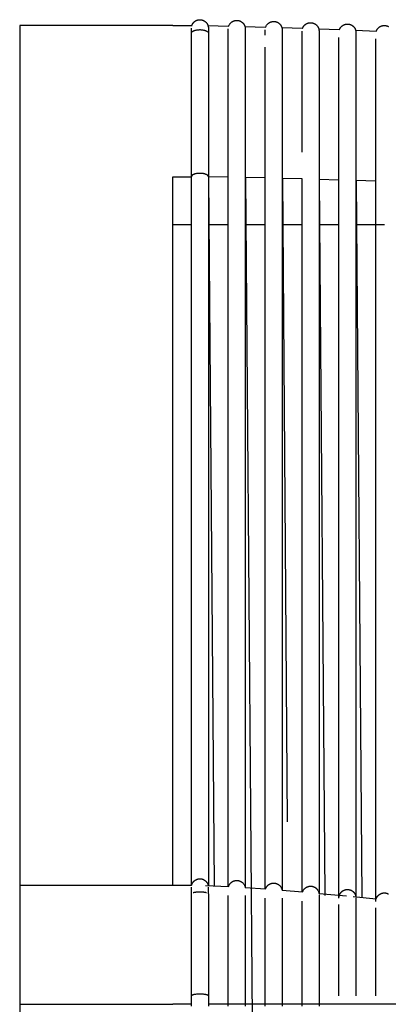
# Model space of a CAD drawing. Header units: millimetres. Extents: x 5000 to 6892, y 0 to 1693.
# Tile 29 of 49: x 5023 to 5153, y 1346 to 1693. Entities that reach past the tile are written whole.
import ezdxf

# ---------------------------------------------------------------- set-up
doc = ezdxf.new("R2010")
doc.units = ezdxf.units.MM
doc.layers.add('Make2D$Sichtbar$Kurven', color=7, linetype='Continuous', true_color=0x000000)

msp = doc.modelspace()

# ---------------------------------------------------------------- linework, layer by layer
at = {"layer": 'Make2D$Sichtbar$Kurven', "color": 18, "lineweight": -3, "true_color": 0x000000}
for points in [[(5077.31, 1690.83), (5023.31, 1690.83)], [(5023.31, 1690.83), (5023.31, 1641.23), (5023.31, 1387.83)], [(5077.31, 1690.83), (5084.11, 1690.83)], [(5083.81, 1689.88), (5083.81, 1689.88)], [(5083.81, 1688.07), (5083.81, 1689.83), (5083.81, 1689.87), (5083.81, 1689.88), (5083.81, 1689.88)], [(5083.97, 1690.83), (5083.98, 1690.88), (5084, 1690.93), (5084.02, 1690.98), (5084.04, 1691.03), (5084.07, 1691.1), (5084.1, 1691.16), (5084.13, 1691.23), (5084.17, 1691.29), (5084.2, 1691.36), (5084.24, 1691.42), (5084.28, 1691.48), (5084.31, 1691.54), (5084.36, 1691.6), (5084.4, 1691.66), (5084.44, 1691.72), (5084.49, 1691.77), (5084.53, 1691.83), (5084.58, 1691.88), (5084.63, 1691.94), (5084.68, 1691.99), (5084.73, 1692.04), (5084.78, 1692.09), (5084.84, 1692.14), (5084.89, 1692.18), (5084.95, 1692.23), (5085, 1692.27), (5085.06, 1692.32), (5085.12, 1692.36), (5085.18, 1692.4), (5085.24, 1692.44), (5085.31, 1692.47), (5085.37, 1692.51), (5085.43, 1692.54), (5085.5, 1692.58), (5085.56, 1692.61), (5085.63, 1692.64), (5085.7, 1692.67), (5085.77, 1692.69), (5085.84, 1692.72), (5085.91, 1692.74), (5085.98, 1692.76), (5086.05, 1692.78), (5086.12, 1692.8), (5086.19, 1692.81), (5086.27, 1692.83), (5086.34, 1692.84), (5086.41, 1692.85), (5086.49, 1692.86), (5086.57, 1692.87), (5086.64, 1692.87), (5086.72, 1692.88), (5086.8, 1692.88), (5086.87, 1692.88), (5086.95, 1692.88), (5087.03, 1692.87), (5087.1, 1692.86), (5087.18, 1692.86), (5087.25, 1692.85), (5087.33, 1692.83), (5087.4, 1692.82), (5087.47, 1692.81), (5087.55, 1692.79), (5087.62, 1692.77), (5087.69, 1692.75), (5087.76, 1692.73), (5087.83, 1692.7), (5087.9, 1692.68), (5087.97, 1692.65), (5088.03, 1692.62), (5088.1, 1692.59), (5088.16, 1692.56), (5088.23, 1692.52), (5088.29, 1692.49), (5088.35, 1692.45), (5088.42, 1692.41), (5088.48, 1692.38), (5088.54, 1692.33), (5088.59, 1692.29), (5088.65, 1692.25), (5088.71, 1692.2), (5088.76, 1692.16), (5088.82, 1692.11), (5088.87, 1692.06), (5088.92, 1692.01), (5088.97, 1691.96), (5089.02, 1691.91), (5089.07, 1691.85), (5089.12, 1691.8), (5089.16, 1691.74), (5089.21, 1691.69), (5089.25, 1691.63), (5089.29, 1691.57), (5089.33, 1691.51), (5089.37, 1691.45), (5089.41, 1691.39), (5089.44, 1691.32), (5089.48, 1691.26), (5089.51, 1691.19), (5089.54, 1691.13), (5089.57, 1691.06), (5089.6, 1690.99), (5089.62, 1690.92), (5089.65, 1690.86), (5089.67, 1690.79), (5089.69, 1690.72), (5089.71, 1690.64), (5089.73, 1690.57), (5089.75, 1690.5), (5089.76, 1690.43), (5089.78, 1690.35), (5089.79, 1690.28), (5089.79, 1690.2), (5089.8, 1690.13), (5089.81, 1690.05), (5089.81, 1689.97), (5089.81, 1689.88)], [(5089.54, 1690.79), (5096.99, 1690.65)], [(5089.81, 1689.88), (5089.81, 1689.88)], [(5089.81, 1689.88), (5089.81, 1689.83), (5089.81, 1689.67), (5089.81, 1688.07)], [(5096.81, 1689.64), (5096.81, 1689.64)], [(5096.81, 1687.84), (5096.81, 1689.6), (5096.81, 1689.63), (5096.81, 1689.64)], [(5096.99, 1690.65), (5097.04, 1690.79), (5097.12, 1690.96), (5097.21, 1691.14), (5097.31, 1691.3), (5097.42, 1691.46), (5097.54, 1691.61), (5097.67, 1691.75), (5097.73, 1691.8), (5097.78, 1691.85), (5097.83, 1691.89), (5097.89, 1691.94), (5097.94, 1691.99), (5098, 1692.03), (5098.06, 1692.07), (5098.12, 1692.12), (5098.18, 1692.16), (5098.24, 1692.19), (5098.3, 1692.23), (5098.36, 1692.27), (5098.43, 1692.3), (5098.49, 1692.34), (5098.56, 1692.37), (5098.62, 1692.4), (5098.69, 1692.42), (5098.76, 1692.45), (5098.83, 1692.48), (5098.9, 1692.5), (5098.97, 1692.52), (5099.04, 1692.54), (5099.11, 1692.56), (5099.19, 1692.58), (5099.26, 1692.59), (5099.33, 1692.6), (5099.41, 1692.61), (5099.48, 1692.62), (5099.56, 1692.63), (5099.64, 1692.64), (5099.71, 1692.64), (5099.79, 1692.64), (5099.87, 1692.64), (5099.94, 1692.64), (5100.02, 1692.63), (5100.1, 1692.63), (5100.17, 1692.62), (5100.25, 1692.61), (5100.32, 1692.6), (5100.39, 1692.58), (5100.47, 1692.57), (5100.54, 1692.55), (5100.61, 1692.53), (5100.68, 1692.51), (5100.75, 1692.49), (5100.82, 1692.47), (5100.89, 1692.44), (5100.96, 1692.41), (5101.03, 1692.38), (5101.09, 1692.35), (5101.16, 1692.32), (5101.22, 1692.29), (5101.29, 1692.25), (5101.35, 1692.22), (5101.41, 1692.18), (5101.47, 1692.14), (5101.53, 1692.1), (5101.59, 1692.06), (5101.65, 1692.01), (5101.7, 1691.97), (5101.76, 1691.92), (5101.81, 1691.88), (5101.87, 1691.83), (5101.92, 1691.78), (5101.97, 1691.73), (5102.02, 1691.67), (5102.07, 1691.62), (5102.11, 1691.57), (5102.16, 1691.51), (5102.2, 1691.45), (5102.25, 1691.4), (5102.29, 1691.34), (5102.33, 1691.28), (5102.37, 1691.22), (5102.4, 1691.15), (5102.44, 1691.09), (5102.47, 1691.03), (5102.51, 1690.96), (5102.54, 1690.9), (5102.57, 1690.83), (5102.6, 1690.76), (5102.62, 1690.69), (5102.65, 1690.62), (5102.67, 1690.55), (5102.69, 1690.48), (5102.71, 1690.41), (5102.73, 1690.34), (5102.75, 1690.27), (5102.76, 1690.19), (5102.77, 1690.12), (5102.78, 1690.04), (5102.79, 1689.97), (5102.8, 1689.89), (5102.81, 1689.82), (5102.81, 1689.74), (5102.81, 1689.64), (5102.81, 1689.64)], [(5102.69, 1690.5), (5109.99, 1690.28)], [(5102.81, 1689.64), (5102.81, 1689.6), (5102.81, 1689.43), (5102.81, 1687.84)], [(5102.81, 1689.64), (5102.81, 1689.64), (5102.81, 1689.64), (5102.81, 1689.64), (5102.81, 1689.64), (5102.81, 1689.64)], [(5109.99, 1690.28), (5110.04, 1690.4), (5110.12, 1690.58), (5110.21, 1690.75), (5110.31, 1690.91), (5110.42, 1691.07), (5110.54, 1691.22), (5110.67, 1691.36), (5110.72, 1691.41), (5110.77, 1691.46), (5110.83, 1691.51), (5110.88, 1691.56), (5110.94, 1691.6), (5110.99, 1691.65), (5111.05, 1691.69), (5111.11, 1691.73), (5111.17, 1691.77), (5111.23, 1691.81), (5111.29, 1691.85), (5111.36, 1691.88), (5111.42, 1691.92), (5111.48, 1691.95), (5111.55, 1691.98), (5111.62, 1692.01), (5111.68, 1692.04), (5111.75, 1692.07), (5111.82, 1692.09), (5111.89, 1692.12), (5111.96, 1692.14), (5112.03, 1692.16), (5112.11, 1692.18), (5112.18, 1692.19), (5112.25, 1692.21), (5112.33, 1692.22), (5112.4, 1692.23), (5112.48, 1692.24), (5112.55, 1692.25), (5112.63, 1692.25), (5112.71, 1692.26), (5112.78, 1692.26), (5112.86, 1692.26), (5112.94, 1692.26), (5113.01, 1692.25), (5113.09, 1692.25), (5113.16, 1692.24), (5113.24, 1692.23), (5113.31, 1692.22), (5113.39, 1692.21), (5113.46, 1692.19), (5113.53, 1692.17), (5113.6, 1692.15), (5113.68, 1692.13), (5113.75, 1692.11), (5113.82, 1692.09), (5113.88, 1692.06), (5113.95, 1692.04), (5114.02, 1692.01), (5114.09, 1691.98), (5114.15, 1691.95), (5114.22, 1691.91), (5114.28, 1691.88), (5114.34, 1691.84), (5114.4, 1691.8), (5114.46, 1691.76), (5114.52, 1691.72), (5114.58, 1691.68), (5114.64, 1691.64), (5114.7, 1691.59), (5114.75, 1691.55), (5114.81, 1691.5), (5114.86, 1691.45), (5114.91, 1691.4), (5114.97, 1691.35), (5115.02, 1691.3), (5115.07, 1691.24), (5115.11, 1691.18), (5115.16, 1691.13), (5115.21, 1691.07), (5115.25, 1691.01), (5115.29, 1690.95), (5115.33, 1690.89), (5115.37, 1690.83), (5115.41, 1690.76), (5115.45, 1690.7), (5115.48, 1690.63), (5115.51, 1690.57), (5115.54, 1690.5), (5115.57, 1690.44), (5115.6, 1690.37), (5115.63, 1690.3), (5115.65, 1690.23), (5115.67, 1690.16), (5115.7, 1690.09), (5115.71, 1690.02), (5115.73, 1689.95), (5115.75, 1689.88), (5115.76, 1689.81), (5115.77, 1689.73), (5115.79, 1689.66), (5115.79, 1689.59), (5115.8, 1689.51), (5115.81, 1689.44), (5115.81, 1689.36), (5115.81, 1689.26), (5115.81, 1689.26), (5115.81, 1689.26), (5115.81, 1689.26), (5115.81, 1689.26)], [(5115.69, 1690.1), (5122.99, 1689.85)], [(5122.99, 1689.85), (5123.01, 1689.9), (5123.03, 1689.95), (5123.06, 1690), (5123.08, 1690.05), (5123.1, 1690.11), (5123.13, 1690.16), (5123.15, 1690.21), (5123.18, 1690.26), (5123.21, 1690.3), (5123.24, 1690.35), (5123.26, 1690.4), (5123.29, 1690.45), (5123.33, 1690.49), (5123.36, 1690.54), (5123.39, 1690.59), (5123.42, 1690.63), (5123.47, 1690.69), (5123.52, 1690.75), (5123.57, 1690.8), (5123.61, 1690.86), (5123.67, 1690.91), (5123.72, 1690.96), (5123.77, 1691.02), (5123.83, 1691.07), (5123.88, 1691.11), (5123.94, 1691.16), (5124, 1691.2), (5124.05, 1691.25), (5124.11, 1691.29), (5124.17, 1691.33), (5124.24, 1691.37), (5124.3, 1691.41), (5124.36, 1691.44), (5124.43, 1691.48), (5124.49, 1691.51), (5124.56, 1691.54), (5124.63, 1691.57), (5124.69, 1691.6), (5124.76, 1691.63), (5124.83, 1691.65), (5124.9, 1691.67), (5124.97, 1691.7), (5125.04, 1691.72), (5125.11, 1691.73), (5125.19, 1691.75), (5125.26, 1691.77), (5125.33, 1691.78), (5125.41, 1691.79), (5125.48, 1691.8), (5125.56, 1691.81), (5125.63, 1691.81), (5125.7, 1691.81), (5125.78, 1691.82), (5125.85, 1691.82), (5125.92, 1691.81), (5126, 1691.81), (5126.07, 1691.81), (5126.14, 1691.8), (5126.22, 1691.79), (5126.29, 1691.78), (5126.36, 1691.77), (5126.43, 1691.75), (5126.5, 1691.74), (5126.58, 1691.72), (5126.65, 1691.7), (5126.72, 1691.68), (5126.79, 1691.65), (5126.85, 1691.63), (5126.92, 1691.6), (5126.99, 1691.58), (5127.06, 1691.55), (5127.12, 1691.51), (5127.19, 1691.48), (5127.25, 1691.45), (5127.32, 1691.41), (5127.38, 1691.37), (5127.44, 1691.33), (5127.51, 1691.29), (5127.57, 1691.25), (5127.63, 1691.2), (5127.69, 1691.16), (5127.74, 1691.11), (5127.8, 1691.06), (5127.85, 1691.01), (5127.91, 1690.96), (5127.96, 1690.91), (5128.01, 1690.86), (5128.06, 1690.8), (5128.11, 1690.75), (5128.16, 1690.69), (5128.2, 1690.63), (5128.24, 1690.57), (5128.29, 1690.51), (5128.33, 1690.45), (5128.37, 1690.39), (5128.4, 1690.33), (5128.44, 1690.27), (5128.47, 1690.2), (5128.51, 1690.14), (5128.54, 1690.07), (5128.57, 1690), (5128.6, 1689.94), (5128.62, 1689.87), (5128.65, 1689.8), (5128.67, 1689.73), (5128.69, 1689.66), (5128.71, 1689.59), (5128.73, 1689.51), (5128.75, 1689.44), (5128.76, 1689.37), (5128.77, 1689.3), (5128.78, 1689.22), (5128.81, 1689.02), (5128.81, 1688.81), (5128.81, 1688.81), (5128.81, 1688.81), (5128.81, 1688.81), (5128.81, 1688.8), (5128.81, 1688.61), (5128.81, 1687.95), (5128.81, 1687.03)], [(5128.7, 1689.64), (5136, 1689.37)], [(5135.99, 1689.37), (5136.02, 1689.43), (5136.04, 1689.49), (5136.07, 1689.55), (5136.1, 1689.61), (5136.12, 1689.67), (5136.15, 1689.73), (5136.18, 1689.79), (5136.22, 1689.84), (5136.25, 1689.91), (5136.29, 1689.97), (5136.33, 1690.03), (5136.38, 1690.09), (5136.42, 1690.15), (5136.47, 1690.21), (5136.51, 1690.27), (5136.56, 1690.32), (5136.61, 1690.38), (5136.66, 1690.43), (5136.71, 1690.48), (5136.76, 1690.53), (5136.82, 1690.58), (5136.87, 1690.63), (5136.93, 1690.68), (5136.99, 1690.72), (5137.05, 1690.77), (5137.11, 1690.81), (5137.17, 1690.85), (5137.23, 1690.89), (5137.29, 1690.93), (5137.35, 1690.96), (5137.42, 1691), (5137.48, 1691.03), (5137.55, 1691.06), (5137.62, 1691.09), (5137.69, 1691.12), (5137.76, 1691.15), (5137.82, 1691.17), (5137.9, 1691.2), (5137.97, 1691.22), (5138.04, 1691.24), (5138.11, 1691.26), (5138.18, 1691.27), (5138.26, 1691.29), (5138.33, 1691.3), (5138.4, 1691.31), (5138.48, 1691.32), (5138.55, 1691.33), (5138.62, 1691.34), (5138.7, 1691.34), (5138.77, 1691.34), (5138.84, 1691.34), (5138.92, 1691.34), (5138.99, 1691.34), (5139.06, 1691.33), (5139.13, 1691.32), (5139.21, 1691.32), (5139.28, 1691.31), (5139.35, 1691.29), (5139.42, 1691.28), (5139.49, 1691.26), (5139.57, 1691.25), (5139.64, 1691.23), (5139.71, 1691.21), (5139.78, 1691.18), (5139.85, 1691.16), (5139.91, 1691.13), (5139.98, 1691.1), (5140.05, 1691.07), (5140.12, 1691.04), (5140.18, 1691.01), (5140.25, 1690.97), (5140.31, 1690.94), (5140.38, 1690.9), (5140.44, 1690.86), (5140.5, 1690.82), (5140.56, 1690.78), (5140.62, 1690.73), (5140.68, 1690.69), (5140.74, 1690.64), (5140.8, 1690.59), (5140.85, 1690.54), (5140.9, 1690.49), (5140.95, 1690.44), (5141.01, 1690.39), (5141.05, 1690.33), (5141.1, 1690.28), (5141.15, 1690.22), (5141.19, 1690.17), (5141.24, 1690.11), (5141.28, 1690.05), (5141.32, 1689.99), (5141.36, 1689.93), (5141.4, 1689.86), (5141.43, 1689.8), (5141.47, 1689.73), (5141.5, 1689.67), (5141.53, 1689.6), (5141.56, 1689.54), (5141.59, 1689.47), (5141.62, 1689.4), (5141.65, 1689.33), (5141.67, 1689.26), (5141.69, 1689.19), (5141.71, 1689.11), (5141.76, 1688.91), (5141.79, 1688.71), (5141.81, 1688.51), (5141.81, 1688.34), (5141.81, 1688.34), (5141.81, 1688.33), (5141.81, 1688.32), (5141.81, 1688.28), (5141.81, 1688.25), (5141.81, 1688.23), (5141.81, 1688.13), (5141.81, 1687.48), (5141.81, 1686.56)], [(5149, 1688.88), (5149.05, 1689.02), (5149.08, 1689.09), (5149.11, 1689.16), (5149.14, 1689.22), (5149.18, 1689.29), (5149.21, 1689.35), (5149.25, 1689.42), (5149.29, 1689.48), (5149.33, 1689.54), (5149.37, 1689.6), (5149.42, 1689.66), (5149.46, 1689.72), (5149.51, 1689.77), (5149.56, 1689.83), (5149.6, 1689.88), (5149.65, 1689.94), (5149.71, 1689.99), (5149.76, 1690.04), (5149.81, 1690.09), (5149.87, 1690.14), (5149.92, 1690.18), (5149.98, 1690.23), (5150.04, 1690.27), (5150.1, 1690.32), (5150.16, 1690.36), (5150.22, 1690.4), (5150.29, 1690.43), (5150.35, 1690.47), (5150.41, 1690.51), (5150.48, 1690.54), (5150.55, 1690.57), (5150.62, 1690.6), (5150.68, 1690.63), (5150.75, 1690.66), (5150.82, 1690.68), (5150.89, 1690.71), (5150.97, 1690.73), (5151.04, 1690.75), (5151.11, 1690.77), (5151.18, 1690.78), (5151.25, 1690.8), (5151.32, 1690.81), (5151.4, 1690.82), (5151.47, 1690.83), (5151.54, 1690.84), (5151.62, 1690.85), (5151.69, 1690.85), (5151.76, 1690.85), (5151.83, 1690.85), (5151.91, 1690.85), (5151.98, 1690.85), (5152.05, 1690.84), (5152.13, 1690.84), (5152.2, 1690.83), (5152.27, 1690.82), (5152.34, 1690.8), (5152.42, 1690.79), (5152.49, 1690.77), (5152.56, 1690.76), (5152.63, 1690.74), (5152.7, 1690.72), (5152.77, 1690.69), (5152.84, 1690.67), (5152.91, 1690.64), (5152.98, 1690.61), (5153.05, 1690.58), (5153.12, 1690.55), (5153.18, 1690.52), (5153.25, 1690.49)], [(5083.81, 1683.74), (5083.81, 1688.07)], [(5089.56, 1688.54), (5089.54, 1688.56), (5089.52, 1688.58), (5089.49, 1688.6), (5089.47, 1688.62), (5089.44, 1688.64), (5089.42, 1688.66), (5089.39, 1688.67), (5089.36, 1688.69), (5089.33, 1688.71), (5089.3, 1688.73), (5089.23, 1688.77), (5089.16, 1688.8), (5089.09, 1688.84), (5089.02, 1688.87), (5088.94, 1688.9), (5088.86, 1688.93), (5088.77, 1688.96), (5088.69, 1688.99), (5088.6, 1689.02), (5088.51, 1689.05), (5088.41, 1689.07), (5088.32, 1689.09), (5088.22, 1689.11), (5088.02, 1689.15), (5087.82, 1689.18), (5087.61, 1689.21), (5087.41, 1689.23), (5087.21, 1689.24), (5087.01, 1689.25), (5086.81, 1689.25), (5086.62, 1689.25), (5086.42, 1689.24), (5086.21, 1689.23), (5086.01, 1689.21), (5085.81, 1689.18), (5085.6, 1689.15), (5085.41, 1689.11), (5085.31, 1689.09), (5085.21, 1689.07), (5085.12, 1689.05), (5085.03, 1689.02), (5084.94, 1688.99), (5084.85, 1688.96), (5084.77, 1688.93), (5084.68, 1688.9), (5084.61, 1688.87), (5084.53, 1688.84), (5084.46, 1688.8), (5084.39, 1688.77), (5084.33, 1688.73), (5084.3, 1688.71), (5084.27, 1688.69), (5084.24, 1688.67), (5084.21, 1688.66), (5084.18, 1688.64), (5084.15, 1688.62), (5084.13, 1688.6), (5084.11, 1688.58), (5084.08, 1688.56), (5084.06, 1688.54)], [(5089.81, 1688.07), (5089.81, 1683.74)], [(5096.81, 1683.51), (5096.81, 1687.84)], [(5102.81, 1687.84), (5102.81, 1683.51)], [(5109.81, 1687.47), (5109.81, 1689.05), (5109.81, 1689.22), (5109.81, 1689.26)], [(5115.81, 1689.26), (5115.81, 1689.05), (5115.81, 1688.39), (5115.81, 1687.46)], [(5115.81, 1687.46), (5115.81, 1683.15)], [(5122.81, 1687.03), (5122.81, 1688.82), (5122.81, 1688.82)], [(5122.81, 1646.17), (5122.81, 1687.03)], [(5128.81, 1687.03), (5128.81, 1646.17)], [(5135.81, 1645.75), (5135.81, 1686.56)], [(5141.7, 1689.16), (5149, 1688.88)], [(5141.81, 1688.32), (5141.81, 1688.32)], [(5141.81, 1686.56), (5141.81, 1645.75)], [(5148.81, 1635.84), (5148.81, 1686.08)], [(5083.81, 1637.55), (5083.81, 1683.74)], [(5089.81, 1683.74), (5089.81, 1637.55)], [(5096.81, 1637.37), (5096.81, 1683.51)], [(5102.81, 1683.51), (5102.81, 1637.37)], [(5109.81, 1637.06), (5109.81, 1683.15)], [(5115.81, 1683.15), (5115.81, 1637.06)], [(5083.81, 1654.23), (5083.81, 1671.07)], [(5096.81, 1671.07), (5096.81, 1671.07)], [(5148.81, 1654.23), (5148.81, 1671.07)], [(5128.81, 1646.17), (5128.81, 1636.69)], [(5135.81, 1636.27), (5135.81, 1645.75)], [(5141.81, 1645.75), (5141.81, 1636.27)], [(5077.31, 1637.56), (5083.81, 1637.56)], [(5077.31, 1387.83), (5077.31, 1636.64), (5077.31, 1637.56)], [(5089.81, 1637.55), (5089.81, 1637.57), (5089.81, 1637.58), (5089.81, 1637.59), (5089.81, 1637.61), (5089.81, 1637.62), (5089.81, 1637.63), (5089.8, 1637.65), (5089.8, 1637.66), (5089.8, 1637.67), (5089.79, 1637.69), (5089.79, 1637.7), (5089.78, 1637.72), (5089.78, 1637.73), (5089.77, 1637.74), (5089.77, 1637.76), (5089.76, 1637.77), (5089.76, 1637.78), (5089.75, 1637.8), (5089.74, 1637.81), (5089.73, 1637.83), (5089.72, 1637.84), (5089.72, 1637.85), (5089.71, 1637.87), (5089.7, 1637.88), (5089.69, 1637.89), (5089.68, 1637.91), (5089.66, 1637.92), (5089.65, 1637.94), (5089.64, 1637.95), (5089.63, 1637.96), (5089.61, 1637.98), (5089.6, 1637.99), (5089.59, 1638), (5089.57, 1638.02), (5089.54, 1638.05), (5089.51, 1638.07), (5089.48, 1638.1), (5089.44, 1638.13), (5089.4, 1638.15), (5089.36, 1638.18), (5089.32, 1638.2), (5089.28, 1638.23), (5089.24, 1638.25), (5089.19, 1638.28), (5089.14, 1638.3), (5089.09, 1638.33), (5089.04, 1638.35), (5088.99, 1638.37), (5088.93, 1638.39), (5088.82, 1638.44), (5088.7, 1638.48), (5088.58, 1638.51), (5088.45, 1638.55), (5088.32, 1638.58), (5088.19, 1638.61), (5088.05, 1638.63), (5087.92, 1638.66), (5087.78, 1638.68), (5087.64, 1638.69), (5087.5, 1638.71), (5087.36, 1638.72), (5087.22, 1638.73), (5087.08, 1638.74), (5086.95, 1638.74), (5086.81, 1638.74), (5086.68, 1638.74), (5086.54, 1638.74), (5086.41, 1638.73), (5086.27, 1638.72), (5086.13, 1638.71), (5085.99, 1638.69), (5085.85, 1638.68), (5085.71, 1638.66), (5085.57, 1638.63), (5085.43, 1638.61), (5085.3, 1638.58), (5085.17, 1638.55), (5085.04, 1638.51), (5084.92, 1638.48), (5084.8, 1638.44), (5084.69, 1638.39), (5084.64, 1638.37), (5084.58, 1638.35), (5084.53, 1638.33), (5084.48, 1638.3), (5084.44, 1638.28), (5084.39, 1638.25), (5084.34, 1638.23), (5084.3, 1638.2), (5084.26, 1638.18), (5084.22, 1638.15), (5084.18, 1638.13), (5084.15, 1638.1), (5084.11, 1638.07), (5084.08, 1638.05), (5084.05, 1638.02), (5084.04, 1638), (5084.02, 1637.99), (5084.01, 1637.98), (5084, 1637.96), (5083.98, 1637.95), (5083.97, 1637.94), (5083.96, 1637.92), (5083.95, 1637.91), (5083.94, 1637.89), (5083.93, 1637.88), (5083.92, 1637.87), (5083.91, 1637.85), (5083.9, 1637.84), (5083.89, 1637.83), (5083.88, 1637.81), (5083.88, 1637.8), (5083.87, 1637.78), (5083.86, 1637.77), (5083.86, 1637.76), (5083.85, 1637.74), (5083.84, 1637.73), (5083.84, 1637.72), (5083.84, 1637.7), (5083.83, 1637.69), (5083.83, 1637.67), (5083.82, 1637.66), (5083.82, 1637.65), (5083.82, 1637.63), (5083.82, 1637.62), (5083.82, 1637.61), (5083.81, 1637.59), (5083.81, 1637.58), (5083.81, 1637.57), (5083.81, 1637.55)], [(5083.81, 1633.23), (5083.81, 1637.55)], [(5089.81, 1637.55), (5089.81, 1633.23)], [(5096.81, 1637.43), (5089.81, 1637.53)], [(5089.87, 1637.53), (5091.8, 1387.64)], [(5096.81, 1633.05), (5096.81, 1637.37)], [(5102.81, 1637.37), (5102.81, 1633.05)], [(5109.81, 1637.14), (5102.81, 1637.31)], [(5102.87, 1637.31), (5105.21, 1340.36)], [(5109.81, 1632.74), (5109.81, 1637.06)], [(5115.81, 1637.06), (5115.81, 1632.74)], [(5122.81, 1636.78), (5115.81, 1636.98)], [(5115.87, 1636.98), (5117.6, 1410.21)], [(5122.81, 1636.69), (5122.81, 1636.78)], [(5122.81, 1595.73), (5122.81, 1636.69)], [(5128.81, 1636.69), (5128.81, 1595.73)], [(5135.81, 1636.37), (5128.81, 1636.59)], [(5128.88, 1636.59), (5130.83, 1384.25)], [(5135.81, 1595.36), (5135.81, 1636.27)], [(5141.81, 1636.27), (5141.81, 1595.35)], [(5148.81, 1635.94), (5141.81, 1636.17)], [(5141.88, 1636.17), (5143.83, 1383.52)], [(5148.81, 1382.2), (5148.81, 1635.84)], [(5083.81, 1387.83), (5083.81, 1633.23)], [(5089.81, 1633.23), (5089.81, 1387.72)], [(5096.81, 1387.39), (5096.81, 1633.05)], [(5102.81, 1633.05), (5102.81, 1387.01)], [(5109.81, 1386.5), (5109.81, 1632.74)], [(5115.81, 1632.74), (5115.81, 1386.02)], [(5083.81, 1620.56), (5077.31, 1620.56)], [(5096.81, 1620.56), (5089.96, 1620.56)], [(5109.81, 1620.56), (5102.96, 1620.56)], [(5122.81, 1620.56), (5115.96, 1620.56)], [(5135.81, 1620.56), (5128.96, 1620.56)], [(5151.81, 1620.56), (5141.96, 1620.56)], [(5122.81, 1385.43), (5122.81, 1595.73)], [(5128.81, 1595.73), (5128.81, 1384.9)], [(5135.81, 1383.4), (5135.81, 1595.36)], [(5141.81, 1595.35), (5141.81, 1383.71)], [(5023.31, 1387.83), (5023.31, 1346.03)], [(5077.31, 1387.83), (5023.31, 1387.83)], [(5083.91, 1387.83), (5077.31, 1387.83)], [(5083.88, 1387.83), (5083.9, 1387.9), (5083.91, 1387.97), (5083.93, 1388.03), (5083.95, 1388.1), (5083.97, 1388.16), (5084, 1388.23), (5084.02, 1388.29), (5084.05, 1388.35), (5084.08, 1388.42), (5084.11, 1388.49), (5084.14, 1388.55), (5084.17, 1388.62), (5084.21, 1388.68), (5084.25, 1388.74), (5084.28, 1388.8), (5084.32, 1388.86), (5084.36, 1388.92), (5084.41, 1388.98), (5084.45, 1389.04), (5084.5, 1389.09), (5084.54, 1389.15), (5084.59, 1389.2), (5084.64, 1389.26), (5084.69, 1389.31), (5084.74, 1389.36), (5084.79, 1389.41), (5084.85, 1389.46), (5084.9, 1389.5), (5084.96, 1389.55), (5085.02, 1389.59), (5085.08, 1389.63), (5085.13, 1389.67), (5085.2, 1389.71), (5085.26, 1389.75), (5085.32, 1389.79), (5085.38, 1389.82), (5085.45, 1389.86), (5085.51, 1389.89), (5085.58, 1389.92), (5085.64, 1389.95), (5085.71, 1389.98), (5085.78, 1390), (5085.85, 1390.03), (5085.92, 1390.05), (5085.99, 1390.07), (5086.06, 1390.09), (5086.13, 1390.11), (5086.21, 1390.13), (5086.28, 1390.14), (5086.36, 1390.15), (5086.43, 1390.16), (5086.51, 1390.17), (5086.58, 1390.18), (5086.66, 1390.18), (5086.73, 1390.19), (5086.81, 1390.19)], [(5086.81, 1390.19), (5086.89, 1390.19), (5086.97, 1390.18), (5087.04, 1390.18), (5087.12, 1390.17), (5087.19, 1390.16), (5087.27, 1390.15), (5087.34, 1390.14), (5087.42, 1390.13), (5087.49, 1390.11), (5087.56, 1390.09), (5087.63, 1390.07), (5087.7, 1390.05), (5087.77, 1390.03), (5087.84, 1390), (5087.91, 1389.98), (5087.98, 1389.95), (5088.05, 1389.92), (5088.11, 1389.89), (5088.18, 1389.86), (5088.24, 1389.82), (5088.31, 1389.79), (5088.37, 1389.75), (5088.43, 1389.71), (5088.49, 1389.67), (5088.55, 1389.63), (5088.61, 1389.59), (5088.66, 1389.55), (5088.72, 1389.5), (5088.78, 1389.46), (5088.83, 1389.41), (5088.88, 1389.36), (5088.93, 1389.31), (5088.98, 1389.26), (5089.03, 1389.2), (5089.08, 1389.15), (5089.13, 1389.09), (5089.17, 1389.04), (5089.22, 1388.98), (5089.26, 1388.92), (5089.3, 1388.86), (5089.34, 1388.8), (5089.38, 1388.74), (5089.42, 1388.68), (5089.45, 1388.62), (5089.48, 1388.55), (5089.52, 1388.49), (5089.55, 1388.42), (5089.58, 1388.35), (5089.6, 1388.29), (5089.63, 1388.22), (5089.65, 1388.15), (5089.68, 1388.08), (5089.7, 1388.01), (5089.72, 1387.94), (5089.74, 1387.86), (5089.75, 1387.79), (5089.76, 1387.72)], [(5096.92, 1387.39), (5088.8, 1387.75)], [(5096.92, 1387.39), (5096.94, 1387.48), (5096.97, 1387.58), (5097.01, 1387.67), (5097.04, 1387.76), (5097.08, 1387.85), (5097.13, 1387.94), (5097.17, 1388.03), (5097.22, 1388.11), (5097.27, 1388.2), (5097.32, 1388.28), (5097.38, 1388.36), (5097.44, 1388.44), (5097.5, 1388.51), (5097.56, 1388.59), (5097.63, 1388.66), (5097.7, 1388.73), (5097.75, 1388.78), (5097.8, 1388.83), (5097.85, 1388.87), (5097.91, 1388.92), (5097.97, 1388.97), (5098.02, 1389.01), (5098.08, 1389.05), (5098.14, 1389.09), (5098.2, 1389.13), (5098.26, 1389.17), (5098.32, 1389.21), (5098.39, 1389.24), (5098.45, 1389.28), (5098.52, 1389.31), (5098.58, 1389.34), (5098.65, 1389.37), (5098.72, 1389.4), (5098.79, 1389.42), (5098.86, 1389.45), (5098.93, 1389.47), (5099, 1389.49), (5099.07, 1389.51), (5099.14, 1389.53), (5099.21, 1389.54), (5099.29, 1389.56), (5099.36, 1389.57), (5099.44, 1389.58), (5099.51, 1389.59), (5099.59, 1389.59), (5099.66, 1389.6), (5099.74, 1389.6), (5099.82, 1389.6)], [(5099.82, 1389.6), (5099.9, 1389.6), (5099.97, 1389.6), (5100.05, 1389.59), (5100.13, 1389.59), (5100.2, 1389.58), (5100.28, 1389.57), (5100.35, 1389.55), (5100.42, 1389.54), (5100.5, 1389.52), (5100.57, 1389.51), (5100.64, 1389.49), (5100.71, 1389.46), (5100.78, 1389.44), (5100.85, 1389.42), (5100.92, 1389.39), (5100.99, 1389.36), (5101.05, 1389.33), (5101.12, 1389.3), (5101.18, 1389.27), (5101.25, 1389.24), (5101.31, 1389.2), (5101.37, 1389.16), (5101.43, 1389.12), (5101.5, 1389.09), (5101.55, 1389.04), (5101.61, 1389), (5101.67, 1388.96), (5101.73, 1388.91), (5101.78, 1388.87), (5101.83, 1388.82), (5101.89, 1388.77), (5101.94, 1388.72), (5102.07, 1388.58), (5102.19, 1388.43), (5102.3, 1388.27), (5102.41, 1388.11), (5102.5, 1387.94), (5102.58, 1387.76), (5102.65, 1387.58), (5102.71, 1387.39), (5102.75, 1387.2), (5102.78, 1387.02)], [(5109.93, 1386.49), (5109.96, 1386.59), (5109.99, 1386.68), (5110.02, 1386.77), (5110.06, 1386.86), (5110.1, 1386.95), (5110.14, 1387.03), (5110.19, 1387.12), (5110.23, 1387.2), (5110.28, 1387.28), (5110.34, 1387.36), (5110.39, 1387.44), (5110.45, 1387.51), (5110.51, 1387.59), (5110.57, 1387.66), (5110.63, 1387.73), (5110.7, 1387.8), (5110.75, 1387.85), (5110.81, 1387.9), (5110.86, 1387.94), (5110.91, 1387.99), (5110.97, 1388.04), (5111.03, 1388.08), (5111.09, 1388.12), (5111.15, 1388.16), (5111.21, 1388.2), (5111.27, 1388.24), (5111.33, 1388.28), (5111.39, 1388.31), (5111.46, 1388.34), (5111.52, 1388.38), (5111.59, 1388.41), (5111.66, 1388.44), (5111.72, 1388.46), (5111.79, 1388.49), (5111.86, 1388.51), (5111.93, 1388.54), (5112, 1388.56), (5112.08, 1388.58), (5112.15, 1388.59), (5112.22, 1388.61), (5112.29, 1388.62), (5112.37, 1388.63), (5112.44, 1388.64), (5112.52, 1388.65), (5112.59, 1388.66), (5112.67, 1388.66), (5112.75, 1388.67), (5112.83, 1388.67)], [(5112.83, 1388.67), (5112.9, 1388.67), (5112.98, 1388.66), (5113.06, 1388.66), (5113.13, 1388.65), (5113.21, 1388.64), (5113.28, 1388.63), (5113.36, 1388.62), (5113.43, 1388.6), (5113.5, 1388.59), (5113.58, 1388.57), (5113.65, 1388.55), (5113.72, 1388.53), (5113.79, 1388.5), (5113.86, 1388.48), (5113.92, 1388.45), (5113.99, 1388.43), (5114.06, 1388.4), (5114.13, 1388.36), (5114.19, 1388.33), (5114.25, 1388.3), (5114.32, 1388.26), (5114.38, 1388.23), (5114.44, 1388.19), (5114.5, 1388.15), (5114.56, 1388.11), (5114.62, 1388.06), (5114.68, 1388.02), (5114.73, 1387.97), (5114.79, 1387.93), (5114.84, 1387.88), (5114.89, 1387.83), (5114.94, 1387.78), (5115.07, 1387.64), (5115.2, 1387.49), (5115.31, 1387.33), (5115.41, 1387.17), (5115.5, 1387), (5115.58, 1386.82), (5115.65, 1386.64), (5115.71, 1386.45), (5115.75, 1386.26), (5115.79, 1386.06), (5115.79, 1386.02)], [(5083.81, 1384.89), (5083.81, 1387.19)], [(5083.81, 1348.95), (5083.81, 1384.89)], [(5084.44, 1385.32), (5084.55, 1385.35), (5084.67, 1385.38), (5084.8, 1385.41), (5084.94, 1385.44), (5085.08, 1385.47), (5085.23, 1385.49), (5085.38, 1385.51), (5085.54, 1385.53), (5085.86, 1385.56), (5086.18, 1385.58), (5086.5, 1385.59), (5086.81, 1385.59), (5087.12, 1385.59), (5087.44, 1385.58), (5087.77, 1385.56), (5088.09, 1385.53), (5088.24, 1385.51), (5088.4, 1385.49), (5088.54, 1385.47), (5088.69, 1385.44), (5088.82, 1385.41), (5088.95, 1385.38), (5089.07, 1385.35), (5089.19, 1385.32)], [(5089.81, 1384.89), (5089.81, 1387.19), (5089.81, 1387.19)], [(5089.81, 1384.89), (5089.81, 1348.95)], [(5096.81, 1348.95), (5096.81, 1384.31)], [(5109.93, 1386.49), (5102.78, 1387.02)], [(5102.81, 1384.31), (5102.81, 1348.95)], [(5122.93, 1385.42), (5115.79, 1386.02)], [(5122.93, 1385.42), (5122.96, 1385.51), (5122.99, 1385.6), (5123.03, 1385.69), (5123.06, 1385.78), (5123.1, 1385.87), (5123.15, 1385.95), (5123.19, 1386.04), (5123.24, 1386.12), (5123.29, 1386.2), (5123.34, 1386.28), (5123.4, 1386.36), (5123.45, 1386.43), (5123.51, 1386.5), (5123.58, 1386.57), (5123.64, 1386.64), (5123.71, 1386.71), (5123.76, 1386.76), (5123.81, 1386.81), (5123.86, 1386.86), (5123.92, 1386.9), (5123.98, 1386.95), (5124.03, 1386.99), (5124.09, 1387.03), (5124.15, 1387.07), (5124.21, 1387.11), (5124.27, 1387.15), (5124.34, 1387.19), (5124.4, 1387.22), (5124.46, 1387.26), (5124.53, 1387.29), (5124.6, 1387.32), (5124.66, 1387.35), (5124.73, 1387.37), (5124.8, 1387.4), (5124.87, 1387.42), (5124.94, 1387.45), (5125.01, 1387.47), (5125.08, 1387.49), (5125.15, 1387.5), (5125.23, 1387.52), (5125.3, 1387.53), (5125.38, 1387.54), (5125.45, 1387.55), (5125.53, 1387.56), (5125.6, 1387.57), (5125.68, 1387.57), (5125.76, 1387.57), (5125.83, 1387.58)], [(5125.83, 1387.58), (5125.91, 1387.57), (5125.99, 1387.57), (5126.06, 1387.57), (5126.14, 1387.56), (5126.21, 1387.55), (5126.29, 1387.54), (5126.36, 1387.52), (5126.44, 1387.51), (5126.51, 1387.49), (5126.58, 1387.48), (5126.65, 1387.46), (5126.72, 1387.43), (5126.79, 1387.41), (5126.86, 1387.39), (5126.93, 1387.36), (5127, 1387.33), (5127.07, 1387.3), (5127.13, 1387.27), (5127.2, 1387.24), (5127.26, 1387.2), (5127.32, 1387.17), (5127.39, 1387.13), (5127.45, 1387.09), (5127.51, 1387.05), (5127.57, 1387.01), (5127.62, 1386.97), (5127.68, 1386.92), (5127.74, 1386.88), (5127.79, 1386.83), (5127.84, 1386.78), (5127.9, 1386.73), (5127.95, 1386.68), (5128.08, 1386.54), (5128.2, 1386.39), (5128.31, 1386.24), (5128.41, 1386.07), (5128.5, 1385.9), (5128.58, 1385.72), (5128.65, 1385.54), (5128.71, 1385.35), (5128.76, 1385.16), (5128.79, 1384.96), (5128.79, 1384.9)], [(5138.5, 1384.02), (5128.79, 1384.9)], [(5128.81, 1384.57), (5128.81, 1384.54), (5128.81, 1384.13), (5128.81, 1382.28)], [(5135.81, 1383.4), (5135.82, 1383.6), (5135.84, 1383.8), (5135.85, 1383.88), (5135.86, 1383.95), (5135.88, 1384.02), (5135.89, 1384.1), (5135.91, 1384.17), (5135.93, 1384.24), (5135.95, 1384.31), (5135.97, 1384.38), (5136, 1384.45), (5136.02, 1384.52), (5136.05, 1384.58), (5136.08, 1384.65), (5136.11, 1384.72), (5136.15, 1384.78), (5136.18, 1384.85), (5136.22, 1384.91), (5136.25, 1384.97), (5136.29, 1385.04), (5136.33, 1385.1), (5136.37, 1385.16), (5136.42, 1385.22), (5136.46, 1385.27), (5136.51, 1385.33), (5136.56, 1385.39), (5136.61, 1385.44), (5136.66, 1385.49), (5136.71, 1385.55), (5136.76, 1385.6), (5136.82, 1385.65), (5136.87, 1385.7), (5136.93, 1385.74), (5136.99, 1385.79), (5137.05, 1385.83), (5137.11, 1385.88), (5137.17, 1385.92), (5137.23, 1385.96), (5137.3, 1386), (5137.36, 1386.03), (5137.43, 1386.07), (5137.49, 1386.1), (5137.56, 1386.13), (5137.62, 1386.16), (5137.69, 1386.19), (5137.76, 1386.22), (5137.83, 1386.24), (5137.9, 1386.27), (5137.97, 1386.29), (5138.04, 1386.31), (5138.11, 1386.32), (5138.18, 1386.34), (5138.25, 1386.36), (5138.32, 1386.37), (5138.4, 1386.38), (5138.47, 1386.39), (5138.54, 1386.4), (5138.62, 1386.4), (5138.69, 1386.41), (5138.76, 1386.41), (5138.84, 1386.41), (5138.91, 1386.41), (5138.98, 1386.4), (5139.06, 1386.4), (5139.13, 1386.39), (5139.21, 1386.38)], [(5139.21, 1386.38), (5139.28, 1386.37), (5139.36, 1386.36), (5139.43, 1386.34), (5139.5, 1386.33), (5139.57, 1386.31), (5139.64, 1386.29), (5139.71, 1386.27), (5139.78, 1386.25), (5139.85, 1386.22), (5139.92, 1386.2), (5139.99, 1386.17), (5140.06, 1386.14), (5140.12, 1386.11), (5140.19, 1386.07), (5140.25, 1386.04), (5140.32, 1386), (5140.38, 1385.97), (5140.44, 1385.93), (5140.5, 1385.89), (5140.56, 1385.85), (5140.62, 1385.8), (5140.68, 1385.76), (5140.74, 1385.71), (5140.79, 1385.66), (5140.85, 1385.61), (5140.9, 1385.56), (5140.95, 1385.51), (5141, 1385.46), (5141.05, 1385.4), (5141.1, 1385.35), (5141.15, 1385.29), (5141.19, 1385.23), (5141.24, 1385.17), (5141.28, 1385.11), (5141.32, 1385.05), (5141.36, 1384.99), (5141.4, 1384.93), (5141.43, 1384.87), (5141.47, 1384.8), (5141.5, 1384.74), (5141.53, 1384.68), (5141.56, 1384.61), (5141.59, 1384.54), (5141.62, 1384.48), (5141.64, 1384.41), (5141.66, 1384.34), (5141.69, 1384.27), (5141.71, 1384.2), (5141.72, 1384.14), (5141.74, 1384.08), (5141.75, 1384.02), (5141.76, 1383.96), (5141.77, 1383.9), (5141.78, 1383.84), (5141.79, 1383.78), (5141.8, 1383.71)], [(5148.93, 1383.05), (5148.95, 1383.12), (5148.98, 1383.19), (5149, 1383.25), (5149.03, 1383.32), (5149.05, 1383.39), (5149.08, 1383.45), (5149.11, 1383.51), (5149.14, 1383.58), (5149.18, 1383.64), (5149.21, 1383.7), (5149.25, 1383.76), (5149.29, 1383.82), (5149.32, 1383.88), (5149.36, 1383.94), (5149.41, 1384), (5149.45, 1384.05), (5149.49, 1384.11), (5149.54, 1384.16), (5149.58, 1384.21), (5149.63, 1384.27), (5149.68, 1384.32), (5149.73, 1384.37), (5149.78, 1384.41), (5149.84, 1384.46), (5149.89, 1384.51), (5149.95, 1384.55), (5150, 1384.6), (5150.06, 1384.64), (5150.12, 1384.68), (5150.18, 1384.72), (5150.24, 1384.76), (5150.3, 1384.79), (5150.36, 1384.83), (5150.43, 1384.87), (5150.5, 1384.9), (5150.56, 1384.93), (5150.63, 1384.96), (5150.7, 1384.99), (5150.77, 1385.02), (5150.84, 1385.04), (5150.91, 1385.06), (5150.98, 1385.09), (5151.05, 1385.11), (5151.12, 1385.12), (5151.19, 1385.14), (5151.26, 1385.15), (5151.33, 1385.17), (5151.41, 1385.18), (5151.48, 1385.19), (5151.55, 1385.19), (5151.62, 1385.2), (5151.7, 1385.2), (5151.77, 1385.2), (5151.84, 1385.2), (5151.92, 1385.2), (5151.99, 1385.2), (5152.06, 1385.19), (5152.14, 1385.19), (5152.21, 1385.18), (5152.28, 1385.17), (5152.36, 1385.15), (5152.43, 1385.14), (5152.5, 1385.12), (5152.57, 1385.11)], [(5152.57, 1385.11), (5152.65, 1385.09), (5152.72, 1385.06), (5152.79, 1385.04), (5152.86, 1385.02), (5152.93, 1384.99), (5153, 1384.96), (5153.06, 1384.93), (5153.13, 1384.9), (5153.2, 1384.87), (5153.26, 1384.83)], [(5109.81, 1348.95), (5109.81, 1383.37)], [(5115.81, 1383.37), (5115.81, 1348.95)], [(5122.81, 1348.95), (5122.81, 1382.28)], [(5128.81, 1382.28), (5128.81, 1348.95)], [(5135.81, 1348.95), (5135.81, 1381.11)], [(5148.93, 1383.05), (5140.83, 1383.8)], [(5141.81, 1383.41), (5141.81, 1381.11)], [(5141.81, 1381.11), (5141.81, 1348.95)], [(5148.81, 1348.95), (5148.81, 1379.91)], [(5148.81, 1370.05), (5148.81, 1370.1)], [(5083.81, 1348.95), (5083.81, 1348.96), (5083.81, 1348.96), (5083.81, 1348.96), (5083.81, 1348.97), (5083.81, 1348.97), (5083.81, 1348.97), (5083.81, 1348.98), (5083.82, 1348.98), (5083.82, 1348.99), (5083.82, 1348.99), (5083.82, 1348.99), (5083.82, 1349), (5083.82, 1349), (5083.82, 1349.01), (5083.82, 1349.01), (5083.82, 1349.01), (5083.83, 1349.02), (5083.83, 1349.02), (5083.83, 1349.03), (5083.83, 1349.03), (5083.83, 1349.03), (5083.84, 1349.04), (5083.84, 1349.04), (5083.84, 1349.05), (5083.84, 1349.05), (5083.84, 1349.06), (5083.85, 1349.06), (5083.85, 1349.06), (5083.86, 1349.07), (5083.86, 1349.08), (5083.87, 1349.09), (5083.88, 1349.1), (5083.88, 1349.1), (5083.89, 1349.11), (5083.9, 1349.12), (5083.91, 1349.13), (5083.92, 1349.14), (5083.93, 1349.15), (5083.94, 1349.15), (5083.95, 1349.16), (5083.96, 1349.17), (5083.97, 1349.18), (5083.98, 1349.19), (5084, 1349.19), (5084.02, 1349.21), (5084.05, 1349.23), (5084.08, 1349.24), (5084.11, 1349.26), (5084.15, 1349.27), (5084.18, 1349.29), (5084.22, 1349.31), (5084.26, 1349.32), (5084.3, 1349.34), (5084.39, 1349.37), (5084.48, 1349.39), (5084.58, 1349.42), (5084.69, 1349.45), (5084.8, 1349.47), (5084.92, 1349.5), (5085.04, 1349.52), (5085.17, 1349.54), (5085.43, 1349.58), (5085.71, 1349.61), (5085.99, 1349.63), (5086.27, 1349.64), (5086.54, 1349.65), (5086.81, 1349.66), (5087.08, 1349.65), (5087.36, 1349.64), (5087.64, 1349.63), (5087.92, 1349.61), (5088.19, 1349.58), (5088.45, 1349.54), (5088.58, 1349.52), (5088.7, 1349.5), (5088.82, 1349.47), (5088.93, 1349.45), (5089.04, 1349.42), (5089.14, 1349.39), (5089.23, 1349.37), (5089.32, 1349.34), (5089.36, 1349.32), (5089.4, 1349.31), (5089.44, 1349.29), (5089.48, 1349.27), (5089.51, 1349.26), (5089.54, 1349.24), (5089.57, 1349.23), (5089.6, 1349.21), (5089.63, 1349.19), (5089.64, 1349.19), (5089.65, 1349.18), (5089.66, 1349.17), (5089.67, 1349.16), (5089.69, 1349.15), (5089.7, 1349.15), (5089.71, 1349.14), (5089.72, 1349.13), (5089.72, 1349.12), (5089.73, 1349.11), (5089.74, 1349.1), (5089.75, 1349.1), (5089.76, 1349.09), (5089.76, 1349.08), (5089.77, 1349.07), (5089.77, 1349.06), (5089.78, 1349.06), (5089.78, 1349.06), (5089.78, 1349.05), (5089.78, 1349.05), (5089.79, 1349.04), (5089.79, 1349.04), (5089.79, 1349.03), (5089.79, 1349.03), (5089.79, 1349.03), (5089.8, 1349.02), (5089.8, 1349.02), (5089.8, 1349.01), (5089.8, 1349.01), (5089.8, 1349.01), (5089.8, 1349), (5089.81, 1349), (5089.81, 1348.99), (5089.81, 1348.99), (5089.81, 1348.99), (5089.81, 1348.98), (5089.81, 1348.98), (5089.81, 1348.97), (5089.81, 1348.97), (5089.81, 1348.97), (5089.81, 1348.96), (5089.81, 1348.96), (5089.81, 1348.96), (5089.81, 1348.95)], [(5083.81, 1345.33), (5083.81, 1348.95)], [(5089.81, 1348.95), (5089.81, 1345.33)], [(5096.81, 1345.33), (5096.81, 1348.95)], [(5102.81, 1348.95), (5102.81, 1345.33)], [(5109.81, 1345.33), (5109.81, 1348.95)], [(5115.81, 1348.95), (5115.81, 1345.33)], [(5122.81, 1345.33), (5122.81, 1348.95)], [(5128.81, 1348.95), (5128.81, 1345.33)], [(5023.31, 1346.03), (5077.31, 1346.03)], [(5023.31, 1346.03), (5023.31, 1239.98)], [(5083.9, 1346.03), (5077.31, 1346.03)], [(5395.69, 1346.03), (5089.72, 1346.03)]]:
    msp.add_lwpolyline(points, dxfattribs=at)

doc.saveas('drawing.dxf')
